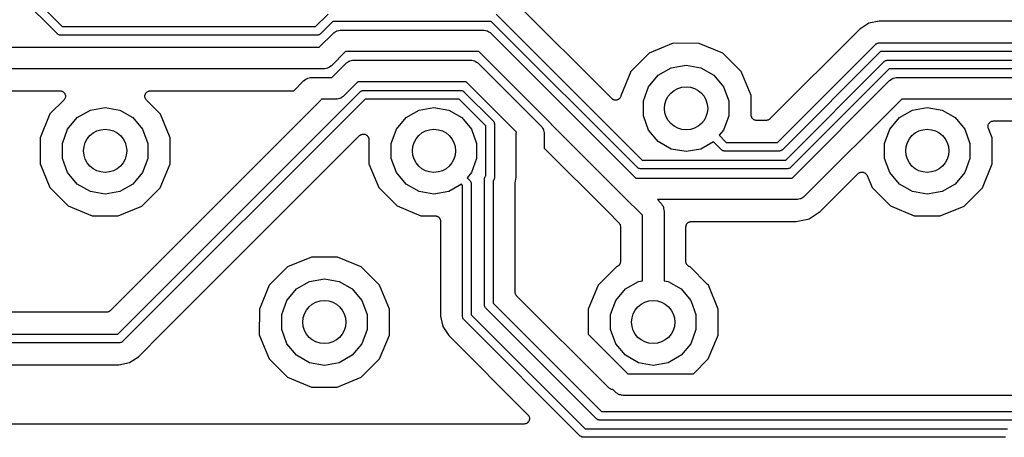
# Model space of a CAD drawing. Extents: x 88 to 361, y -189 to -115.
# Tile 5 of 36: x 128 to 150, y -174 to -164. Entities that reach past the tile are written whole.
import ezdxf

# ---------------------------------------------------------------- set-up
doc = ezdxf.new("R2010")
doc.units = 0
doc.header["$MEASUREMENT"] = 0
doc.layers.add('BLACK', color=7, linetype='CONTINUOUS')

msp = doc.modelspace()

# ---------------------------------------------------------------- linework, layer by layer
at = {"layer": 'Black'}
for p, q in [((124.718, -160.295), (128.548, -164.125)), ((128.436, -164.296), (124.586, -160.446)), ((141.278, -165.794), (138.968, -163.484)), ((134.416, -164.125), (134.707, -163.834)), ((134.819, -164.005), (134.528, -164.296)), ((138.488, -164.005), (134.819, -164.005)), ((141.874, -167.391), (138.488, -164.005)), ((138.6, -163.834), (141.986, -167.22)), ((147.478, -163.997), (147.234, -164.046)), ((150.618, -163.997), (147.478, -163.997)), ((128.548, -164.125), (134.416, -164.125)), ((134.838, -164.272), (134.845, -164.263)), ((134.845, -164.263), (134.873, -164.247)), ((134.873, -164.247), (134.9, -164.228)), ((134.9, -164.228), (134.91, -164.226)), ((134.91, -164.226), (134.92, -164.22)), ((134.92, -164.22), (134.952, -164.214)), ((134.952, -164.214), (134.984, -164.206)), ((134.984, -164.206), (134.995, -164.207)), ((134.995, -164.207), (135.005, -164.205)), ((135.005, -164.205), (138.302, -164.205)), ((138.302, -164.205), (138.313, -164.207)), ((138.313, -164.207), (138.324, -164.206)), ((138.324, -164.206), (138.355, -164.214)), ((138.355, -164.214), (138.387, -164.22)), ((138.387, -164.22), (138.397, -164.226)), ((138.397, -164.226), (138.407, -164.228)), ((138.407, -164.228), (138.434, -164.247)), ((138.434, -164.247), (138.462, -164.263)), ((138.462, -164.263), (138.47, -164.272)), ((147.027, -164.184), (144.946, -166.265)), ((147.234, -164.046), (147.027, -164.184)), ((128.439, -164.298), (128.436, -164.296)), ((128.442, -164.302), (128.439, -164.298)), ((128.453, -164.308), (128.442, -164.302)), ((128.464, -164.316), (128.453, -164.308)), ((128.468, -164.317), (128.464, -164.316)), ((128.472, -164.319), (128.468, -164.317)), ((128.485, -164.321), (128.472, -164.319)), ((128.498, -164.325), (128.485, -164.321)), ((128.502, -164.324), (128.498, -164.325)), ((128.506, -164.325), (128.502, -164.324)), ((134.457, -164.325), (128.506, -164.325)), ((134.462, -164.324), (134.457, -164.325)), ((134.466, -164.325), (134.462, -164.324)), ((134.479, -164.321), (134.466, -164.325)), ((134.492, -164.319), (134.479, -164.321)), ((134.496, -164.317), (134.492, -164.319)), ((134.5, -164.316), (134.496, -164.317)), ((134.51, -164.308), (134.5, -164.316)), ((134.502, -164.605), (134.829, -164.278)), ((134.522, -164.302), (134.51, -164.308)), ((134.525, -164.298), (134.522, -164.302)), ((134.528, -164.296), (134.525, -164.298)), ((134.829, -164.278), (134.838, -164.272)), ((138.47, -164.272), (138.479, -164.278)), ((138.479, -164.278), (141.836, -167.635)), ((122.438, -164.605), (134.502, -164.605)), ((135.109, -164.705), (134.782, -165.032)), ((138.198, -164.705), (135.109, -164.705)), ((141.555, -168.062), (138.198, -164.705)), ((142.703, -164.513), (142.149, -164.742)), ((143.303, -164.514), (142.703, -164.513)), ((143.857, -164.744), (143.303, -164.514)), ((145.12, -166.81), (147.395, -164.534)), ((147.507, -164.705), (145.232, -166.98)), ((147.395, -164.534), (147.399, -164.532)), ((147.399, -164.532), (147.401, -164.528)), ((147.401, -164.528), (147.413, -164.522)), ((147.413, -164.522), (147.424, -164.514)), ((147.424, -164.514), (147.428, -164.513)), ((147.428, -164.513), (147.432, -164.511)), ((147.432, -164.511), (147.444, -164.509)), ((147.444, -164.509), (147.457, -164.505)), ((147.457, -164.505), (147.461, -164.506)), ((147.461, -164.506), (147.466, -164.505)), ((147.466, -164.505), (157.437, -164.505)), ((157.479, -164.705), (147.507, -164.705)), ((135.135, -164.963), (135.163, -164.947)), ((135.163, -164.947), (135.19, -164.928)), ((135.19, -164.928), (135.2, -164.926)), ((135.2, -164.926), (135.21, -164.92)), ((135.21, -164.92), (135.242, -164.914)), ((135.242, -164.914), (135.274, -164.906)), ((135.274, -164.906), (135.284, -164.907)), ((135.284, -164.907), (135.295, -164.905)), ((135.295, -164.905), (138.012, -164.905)), ((138.012, -164.905), (138.023, -164.907)), ((138.023, -164.907), (138.034, -164.906)), ((138.034, -164.906), (138.065, -164.914)), ((138.065, -164.914), (138.097, -164.92)), ((138.097, -164.92), (138.107, -164.926)), ((138.107, -164.926), (138.117, -164.928)), ((138.117, -164.928), (138.144, -164.947)), ((138.144, -164.947), (138.173, -164.963)), ((142.149, -164.742), (141.725, -165.166)), ((144.281, -165.168), (143.857, -164.744)), ((145.31, -167.22), (147.595, -164.934)), ((147.595, -164.934), (147.599, -164.932)), ((147.599, -164.932), (147.602, -164.928)), ((147.602, -164.928), (147.613, -164.922)), ((147.613, -164.922), (147.624, -164.914)), ((147.624, -164.914), (147.628, -164.913)), ((147.628, -164.913), (147.632, -164.911)), ((147.632, -164.911), (147.645, -164.909)), ((147.645, -164.909), (147.657, -164.905)), ((147.657, -164.905), (147.662, -164.906)), ((147.662, -164.906), (147.666, -164.905)), ((147.666, -164.905), (157.603, -164.905)), ((134.605, -165.105), (122.334, -165.105)), ((134.616, -165.103), (134.605, -165.105)), ((134.627, -165.104), (134.616, -165.103)), ((134.659, -165.096), (134.627, -165.104)), ((134.691, -165.09), (134.659, -165.096)), ((134.7, -165.084), (134.691, -165.09)), ((134.711, -165.082), (134.7, -165.084)), ((134.738, -165.063), (134.711, -165.082)), ((134.766, -165.046), (134.738, -165.063)), ((134.773, -165.038), (134.766, -165.046)), ((134.782, -165.032), (134.773, -165.038)), ((134.792, -165.305), (135.119, -164.978)), ((135.119, -164.978), (135.128, -164.972)), ((135.128, -164.972), (135.135, -164.963)), ((138.173, -164.963), (138.18, -164.972)), ((138.18, -164.972), (138.189, -164.978)), ((138.189, -164.978), (139.643, -166.432)), ((141.725, -165.166), (141.491, -165.728)), ((142.357, -165.252), (142.659, -165.078)), ((142.659, -165.078), (143.002, -165.017)), ((143.002, -165.017), (143.345, -165.078)), ((143.345, -165.078), (143.647, -165.252)), ((144.51, -165.722), (144.281, -165.168)), ((147.708, -165.105), (145.422, -167.391)), ((157.644, -165.105), (147.708, -165.105)), ((133.912, -165.613), (134.147, -165.378)), ((134.147, -165.378), (134.156, -165.372)), ((134.156, -165.372), (134.163, -165.363)), ((134.163, -165.363), (134.191, -165.347)), ((134.191, -165.347), (134.218, -165.328)), ((134.218, -165.328), (134.229, -165.326)), ((134.229, -165.326), (134.238, -165.32)), ((134.238, -165.32), (134.27, -165.314)), ((134.27, -165.314), (134.302, -165.306)), ((134.302, -165.306), (134.313, -165.307)), ((134.313, -165.307), (134.324, -165.305)), ((134.324, -165.305), (134.792, -165.305)), ((135.399, -165.405), (135.072, -165.732)), ((137.908, -165.405), (135.399, -165.405)), ((139.072, -166.569), (137.908, -165.405)), ((142.133, -165.519), (142.357, -165.252)), ((143.647, -165.252), (143.871, -165.519)), ((145.46, -167.635), (147.717, -165.378)), ((147.717, -165.378), (147.726, -165.372)), ((147.726, -165.372), (147.733, -165.363)), ((147.733, -165.363), (147.762, -165.347)), ((147.762, -165.347), (147.788, -165.328)), ((147.788, -165.328), (147.799, -165.326)), ((147.799, -165.326), (147.808, -165.32)), ((147.808, -165.32), (147.841, -165.314)), ((147.841, -165.314), (147.872, -165.306)), ((147.872, -165.306), (147.883, -165.307)), ((147.883, -165.307), (147.894, -165.305)), ((147.894, -165.305), (152.548, -165.305)), ((122.347, -165.613), (128.493, -165.613)), ((128.493, -165.613), (128.509, -165.616)), ((128.509, -165.616), (128.526, -165.617)), ((128.526, -165.617), (128.531, -165.62)), ((128.531, -165.62), (128.536, -165.621)), ((128.536, -165.621), (128.551, -165.629)), ((128.551, -165.629), (128.566, -165.636)), ((128.566, -165.636), (128.57, -165.64)), ((128.57, -165.64), (128.575, -165.643)), ((129.832, -171.255), (135.452, -165.634)), ((130.506, -165.643), (130.511, -165.64)), ((130.511, -165.64), (130.515, -165.636)), ((130.515, -165.636), (130.53, -165.629)), ((130.53, -165.629), (130.544, -165.621)), ((130.544, -165.621), (130.55, -165.62)), ((130.55, -165.62), (130.555, -165.617)), ((130.555, -165.617), (130.571, -165.616)), ((130.571, -165.616), (130.587, -165.613)), ((130.587, -165.613), (133.912, -165.613)), ((135.452, -165.634), (135.456, -165.632)), ((135.456, -165.632), (135.459, -165.628)), ((135.459, -165.628), (135.47, -165.622)), ((135.47, -165.622), (135.481, -165.614)), ((135.481, -165.614), (135.485, -165.613)), ((135.485, -165.613), (135.489, -165.611)), ((135.489, -165.611), (135.502, -165.609)), ((135.502, -165.609), (135.514, -165.605)), ((135.514, -165.605), (135.519, -165.606)), ((135.519, -165.606), (135.523, -165.605)), ((135.523, -165.605), (137.784, -165.605)), ((137.784, -165.605), (137.788, -165.606)), ((137.788, -165.606), (137.793, -165.605)), ((137.793, -165.605), (137.805, -165.609)), ((137.805, -165.609), (137.818, -165.611)), ((137.818, -165.611), (137.822, -165.613)), ((137.822, -165.613), (137.826, -165.614)), ((137.826, -165.614), (137.837, -165.622)), ((137.837, -165.622), (137.848, -165.628)), ((137.848, -165.628), (137.851, -165.632)), ((137.851, -165.632), (137.855, -165.634)), ((137.855, -165.634), (138.531, -166.31)), ((142.014, -165.847), (142.133, -165.519)), ((143.871, -165.519), (143.99, -165.847)), ((128.583, -165.83), (128.262, -166.15)), ((128.575, -165.643), (128.585, -165.655)), ((128.592, -165.816), (128.583, -165.83)), ((128.585, -165.655), (128.597, -165.667)), ((128.603, -165.803), (128.592, -165.816)), ((128.597, -165.667), (128.599, -165.672)), ((128.599, -165.672), (128.603, -165.676)), ((128.603, -165.676), (128.609, -165.692)), ((128.605, -165.798), (128.603, -165.803)), ((128.608, -165.794), (128.605, -165.798)), ((128.612, -165.778), (128.608, -165.794)), ((128.609, -165.692), (128.616, -165.707)), ((128.618, -165.762), (128.612, -165.778)), ((128.616, -165.707), (128.616, -165.713)), ((128.616, -165.713), (128.618, -165.718)), ((128.618, -165.718), (128.618, -165.735)), ((128.618, -165.735), (128.619, -165.751)), ((128.619, -165.751), (128.618, -165.757)), ((128.618, -165.757), (128.618, -165.762)), ((134.538, -165.83), (129.659, -170.71)), ((135.565, -165.805), (129.944, -171.425)), ((130.461, -165.751), (130.462, -165.734)), ((130.462, -165.756), (130.461, -165.751)), ((130.462, -165.718), (130.464, -165.713)), ((130.462, -165.734), (130.462, -165.718)), ((130.462, -165.762), (130.462, -165.756)), ((130.468, -165.778), (130.462, -165.762)), ((130.464, -165.713), (130.465, -165.707)), ((130.465, -165.707), (130.472, -165.692)), ((130.472, -165.794), (130.468, -165.778)), ((130.472, -165.692), (130.477, -165.676)), ((130.476, -165.798), (130.472, -165.794)), ((130.477, -165.803), (130.476, -165.798)), ((130.477, -165.676), (130.481, -165.672)), ((130.488, -165.816), (130.477, -165.803)), ((130.481, -165.672), (130.483, -165.667)), ((130.483, -165.667), (130.495, -165.655)), ((130.498, -165.83), (130.488, -165.816)), ((130.495, -165.655), (130.506, -165.643)), ((130.819, -166.152), (130.498, -165.83)), ((134.548, -165.816), (134.538, -165.83)), ((134.557, -165.805), (134.548, -165.816)), ((134.895, -165.805), (134.557, -165.805)), ((134.906, -165.803), (134.895, -165.805)), ((134.917, -165.804), (134.906, -165.803)), ((134.949, -165.796), (134.917, -165.804)), ((134.981, -165.79), (134.949, -165.796)), ((134.99, -165.784), (134.981, -165.79)), ((135.001, -165.782), (134.99, -165.784)), ((135.028, -165.763), (135.001, -165.782)), ((135.056, -165.747), (135.028, -165.763)), ((135.063, -165.738), (135.056, -165.747)), ((135.072, -165.732), (135.063, -165.738)), ((137.743, -165.805), (135.565, -165.805)), ((138.36, -166.422), (137.743, -165.805)), ((141.292, -165.803), (141.278, -165.794)), ((141.304, -165.814), (141.292, -165.803)), ((141.309, -165.816), (141.304, -165.814)), ((141.314, -165.819), (141.309, -165.816)), ((141.33, -165.823), (141.314, -165.819)), ((141.346, -165.829), (141.33, -165.823)), ((141.351, -165.829), (141.346, -165.829)), ((141.357, -165.83), (141.351, -165.829)), ((141.373, -165.829), (141.357, -165.83)), ((141.39, -165.829), (141.373, -165.829)), ((141.395, -165.827), (141.39, -165.829)), ((141.401, -165.826), (141.395, -165.827)), ((141.416, -165.819), (141.401, -165.826)), ((141.431, -165.814), (141.416, -165.819)), ((141.436, -165.81), (141.431, -165.814)), ((141.441, -165.808), (141.436, -165.81)), ((141.452, -165.796), (141.441, -165.808)), ((141.465, -165.785), (141.452, -165.796)), ((141.468, -165.781), (141.465, -165.785)), ((141.472, -165.777), (141.468, -165.781)), ((141.479, -165.762), (141.472, -165.777)), ((141.487, -165.747), (141.479, -165.762)), ((141.488, -165.742), (141.487, -165.747)), ((141.49, -165.737), (141.488, -165.742)), ((141.491, -165.728), (141.49, -165.737)), ((142.014, -166.195), (142.014, -165.847)), ((143.99, -165.847), (143.99, -166.195)), ((144.509, -166.175), (144.51, -165.722)), ((147.998, -165.805), (145.741, -168.062)), ((152.444, -165.805), (147.998, -165.805)), ((128.895, -166.236), (129.197, -166.062)), ((129.197, -166.062), (129.54, -166.001)), ((129.54, -166.001), (129.883, -166.062)), ((129.883, -166.062), (130.185, -166.236)), ((136.515, -166.236), (136.817, -166.062)), ((136.817, -166.062), (137.16, -166.001)), ((137.16, -166.001), (137.503, -166.062)), ((137.503, -166.062), (137.805, -166.236)), ((147.945, -166.236), (148.247, -166.062)), ((148.247, -166.062), (148.59, -166.001)), ((148.59, -166.001), (148.933, -166.062)), ((148.933, -166.062), (149.235, -166.236)), ((128.262, -166.15), (128.032, -166.704)), ((128.671, -166.503), (128.895, -166.236)), ((130.185, -166.236), (130.409, -166.503)), ((131.048, -166.706), (130.819, -166.152)), ((136.291, -166.503), (136.515, -166.236)), ((137.805, -166.236), (138.029, -166.503)), ((138.531, -166.31), (138.533, -166.314)), ((138.533, -166.314), (138.537, -166.317)), ((138.537, -166.317), (138.543, -166.328)), ((142.133, -166.522), (142.014, -166.195)), ((143.99, -166.195), (143.871, -166.522)), ((144.511, -166.186), (144.509, -166.175)), ((144.511, -166.197), (144.511, -166.186)), ((144.515, -166.207), (144.511, -166.197)), ((144.517, -166.218), (144.515, -166.207)), ((144.523, -166.228), (144.517, -166.218)), ((144.526, -166.238), (144.523, -166.228)), ((144.533, -166.247), (144.526, -166.238)), ((144.539, -166.256), (144.533, -166.247)), ((144.548, -166.263), (144.539, -166.256)), ((144.555, -166.272), (144.548, -166.263)), ((144.564, -166.278), (144.555, -166.272)), ((144.573, -166.285), (144.564, -166.278)), ((144.583, -166.289), (144.573, -166.285)), ((144.593, -166.294), (144.583, -166.289)), ((144.604, -166.296), (144.593, -166.294)), ((144.614, -166.3), (144.604, -166.296)), ((144.625, -166.3), (144.614, -166.3)), ((144.636, -166.302), (144.625, -166.3)), ((144.857, -166.302), (144.636, -166.302)), ((144.862, -166.301), (144.857, -166.302)), ((144.868, -166.301), (144.862, -166.301)), ((144.884, -166.297), (144.868, -166.301)), ((144.9, -166.294), (144.884, -166.297)), ((144.905, -166.291), (144.9, -166.294)), ((144.91, -166.29), (144.905, -166.291)), ((144.924, -166.28), (144.91, -166.29)), ((144.938, -166.272), (144.924, -166.28)), ((144.942, -166.268), (144.938, -166.272)), ((144.946, -166.265), (144.942, -166.268)), ((147.721, -166.503), (147.945, -166.236)), ((149.235, -166.236), (149.459, -166.503)), ((150.07, -166.328), (150.082, -166.321)), ((150.082, -166.321), (150.09, -166.319)), ((150.09, -166.319), (150.098, -166.316)), ((150.098, -166.316), (150.112, -166.315)), ((150.112, -166.315), (150.126, -166.313)), ((150.126, -166.313), (152.181, -166.313)), ((128.551, -166.831), (128.671, -166.503)), ((130.409, -166.503), (130.529, -166.831)), ((136.171, -166.831), (136.291, -166.503)), ((138.029, -166.503), (138.149, -166.831)), ((138.36, -167.588), (138.36, -166.422)), ((138.543, -166.328), (138.551, -166.339)), ((138.551, -166.339), (138.552, -166.343)), ((138.552, -166.343), (138.554, -166.347)), ((138.554, -166.347), (138.556, -166.36)), ((138.556, -166.36), (138.56, -166.372)), ((138.56, -166.372), (138.559, -166.377)), ((138.559, -166.377), (138.56, -166.381)), ((138.56, -166.381), (138.56, -167.629)), ((139.643, -166.432), (139.649, -166.441)), ((139.649, -166.441), (139.657, -166.448)), ((139.657, -166.448), (139.674, -166.477)), ((139.674, -166.477), (139.693, -166.503)), ((139.693, -166.503), (139.695, -166.514)), ((139.695, -166.514), (139.701, -166.524)), ((139.701, -166.524), (139.707, -166.556)), ((142.357, -166.789), (142.133, -166.522)), ((143.871, -166.522), (143.768, -166.645)), ((147.601, -166.831), (147.721, -166.503)), ((149.459, -166.503), (149.579, -166.831)), ((149.999, -166.445), (150.001, -166.432)), ((150.001, -166.454), (149.999, -166.445)), ((150.001, -166.418), (150.003, -166.41)), ((150.001, -166.432), (150.001, -166.418)), ((150.001, -166.462), (150.001, -166.454)), ((150.005, -166.475), (150.001, -166.462)), ((150.003, -166.41), (150.005, -166.402)), ((150.005, -166.402), (150.011, -166.389)), ((150.008, -166.488), (150.005, -166.475)), ((150.098, -166.706), (150.008, -166.488)), ((150.011, -166.389), (150.016, -166.376)), ((150.016, -166.376), (150.021, -166.37)), ((150.021, -166.37), (150.025, -166.363)), ((150.025, -166.363), (150.035, -166.353)), ((150.035, -166.353), (150.044, -166.343)), ((150.044, -166.343), (150.051, -166.339)), ((150.051, -166.339), (150.057, -166.333)), ((150.057, -166.333), (150.07, -166.328)), ((128.032, -166.704), (128.032, -167.304)), ((130.88, -171.208), (135.435, -166.653)), ((131.048, -167.306), (131.048, -166.706)), ((135.435, -166.653), (135.449, -166.643)), ((135.449, -166.643), (135.462, -166.632)), ((135.462, -166.632), (135.467, -166.63)), ((135.467, -166.63), (135.472, -166.627)), ((135.472, -166.627), (135.488, -166.623)), ((135.488, -166.623), (135.503, -166.617)), ((135.503, -166.617), (135.509, -166.617)), ((135.509, -166.617), (135.514, -166.616)), ((135.514, -166.616), (135.531, -166.617)), ((135.531, -166.617), (135.547, -166.617)), ((135.547, -166.617), (135.553, -166.619)), ((135.553, -166.619), (135.558, -166.62)), ((135.558, -166.62), (135.573, -166.627)), ((135.573, -166.627), (135.589, -166.632)), ((135.589, -166.632), (135.593, -166.636)), ((135.593, -166.636), (135.598, -166.638)), ((135.598, -166.638), (135.61, -166.65)), ((135.61, -166.65), (135.623, -166.661)), ((135.623, -166.661), (135.625, -166.666)), ((135.625, -166.666), (135.629, -166.669)), ((135.629, -166.669), (135.636, -166.685)), ((135.636, -166.685), (135.645, -166.699)), ((135.645, -166.699), (135.646, -166.704)), ((135.646, -166.704), (135.648, -166.709)), ((135.648, -166.709), (135.649, -166.726)), ((135.649, -166.726), (135.652, -166.742)), ((135.652, -166.742), (135.652, -167.304)), ((139.068, -166.6), (139.071, -166.583)), ((139.068, -167.616), (139.068, -166.6)), ((139.071, -166.583), (139.072, -166.569)), ((139.707, -166.556), (139.715, -166.587)), ((139.715, -166.587), (139.714, -166.598)), ((139.714, -166.598), (139.716, -166.609)), ((139.716, -166.609), (139.716, -166.941)), ((143.768, -166.645), (143.932, -166.81)), ((150.098, -167.306), (150.098, -166.706)), ((128.551, -167.179), (128.551, -166.831)), ((130.529, -166.831), (130.529, -167.179)), ((136.171, -167.179), (136.171, -166.831)), ((138.149, -166.831), (138.149, -167.179)), ((139.716, -166.941), (141.196, -168.421)), ((142.659, -166.964), (142.357, -166.789)), ((143.002, -167.024), (142.659, -166.964)), ((143.345, -166.964), (143.002, -167.024)), ((143.636, -166.796), (143.345, -166.964)), ((143.82, -166.98), (143.636, -166.796)), ((143.824, -166.983), (143.82, -166.98)), ((143.827, -166.986), (143.824, -166.983)), ((143.838, -166.993), (143.827, -166.986)), ((143.849, -167), (143.838, -166.993)), ((143.853, -167.002), (143.849, -167)), ((143.857, -167.004), (143.853, -167.002)), ((143.87, -167.006), (143.857, -167.004)), ((143.882, -167.009), (143.87, -167.006)), ((143.887, -167.009), (143.882, -167.009)), ((143.891, -167.01), (143.887, -167.009)), ((143.932, -166.81), (145.12, -166.81)), ((145.165, -167.009), (145.161, -167.01)), ((145.17, -167.009), (145.165, -167.009)), ((145.182, -167.006), (145.17, -167.009)), ((145.195, -167.004), (145.182, -167.006)), ((145.199, -167.002), (145.195, -167.004)), ((145.203, -167), (145.199, -167.002)), ((145.214, -166.993), (145.203, -167)), ((145.225, -166.986), (145.214, -166.993)), ((145.228, -166.983), (145.225, -166.986)), ((145.232, -166.98), (145.228, -166.983)), ((147.601, -167.179), (147.601, -166.831)), ((149.579, -166.831), (149.579, -167.179)), ((128.671, -167.507), (128.551, -167.179)), ((130.529, -167.179), (130.409, -167.507)), ((136.291, -167.507), (136.171, -167.179)), ((138.149, -167.179), (138.029, -167.507)), ((141.986, -167.22), (145.31, -167.22)), ((145.161, -167.01), (143.891, -167.01)), ((147.721, -167.507), (147.601, -167.179)), ((149.579, -167.179), (149.459, -167.507)), ((128.032, -167.304), (128.261, -167.858)), ((130.818, -167.86), (131.048, -167.306)), ((135.652, -167.304), (135.881, -167.858)), ((141.878, -167.393), (141.874, -167.391)), ((141.881, -167.397), (141.878, -167.393)), ((141.892, -167.403), (141.881, -167.397)), ((141.903, -167.411), (141.892, -167.403)), ((141.907, -167.412), (141.903, -167.411)), ((141.911, -167.414), (141.907, -167.412)), ((141.924, -167.416), (141.911, -167.414)), ((141.936, -167.42), (141.924, -167.416)), ((141.941, -167.419), (141.936, -167.42)), ((141.945, -167.42), (141.941, -167.419)), ((145.351, -167.42), (141.945, -167.42)), ((145.355, -167.419), (145.351, -167.42)), ((145.36, -167.42), (145.355, -167.419)), ((145.372, -167.416), (145.36, -167.42)), ((145.385, -167.414), (145.372, -167.416)), ((145.389, -167.412), (145.385, -167.414)), ((145.393, -167.411), (145.389, -167.412)), ((145.404, -167.403), (145.393, -167.411)), ((145.415, -167.397), (145.404, -167.403)), ((145.418, -167.393), (145.415, -167.397)), ((145.422, -167.391), (145.418, -167.393)), ((149.868, -167.86), (150.098, -167.306)), ((128.895, -167.774), (128.671, -167.507)), ((130.409, -167.507), (130.185, -167.774)), ((136.515, -167.774), (136.291, -167.507)), ((138.029, -167.507), (137.926, -167.63)), ((137.926, -167.63), (137.993, -167.696)), ((138.33, -167.65), (138.334, -167.638)), ((138.331, -167.655), (138.33, -167.65)), ((138.33, -167.659), (138.331, -167.655)), ((138.33, -170.577), (138.33, -167.659)), ((138.334, -167.638), (138.336, -167.625)), ((138.336, -167.625), (138.338, -167.621)), ((138.338, -167.621), (138.339, -167.617)), ((138.339, -167.617), (138.347, -167.606)), ((138.347, -167.606), (138.353, -167.595)), ((138.353, -167.595), (138.357, -167.592)), ((138.357, -167.592), (138.359, -167.588)), ((138.359, -167.588), (138.36, -167.588)), ((138.537, -167.693), (138.533, -167.696)), ((138.543, -167.682), (138.537, -167.693)), ((138.551, -167.671), (138.543, -167.682)), ((138.552, -167.667), (138.551, -167.671)), ((138.554, -167.663), (138.552, -167.667)), ((138.556, -167.65), (138.554, -167.663)), ((138.56, -167.638), (138.556, -167.65)), ((138.56, -167.629), (138.559, -167.633)), ((138.559, -167.633), (138.56, -167.638)), ((139.04, -167.755), (139.068, -167.616)), ((141.836, -167.635), (145.46, -167.635)), ((146.109, -168.412), (146.987, -167.534)), ((146.987, -167.534), (146.998, -167.526)), ((146.998, -167.526), (147.009, -167.517)), ((147.009, -167.517), (147.016, -167.514)), ((147.016, -167.514), (147.023, -167.509)), ((147.023, -167.509), (147.036, -167.505)), ((147.036, -167.505), (147.049, -167.5)), ((147.049, -167.5), (147.058, -167.5)), ((147.058, -167.5), (147.066, -167.497)), ((147.066, -167.497), (147.079, -167.499)), ((147.079, -167.499), (147.093, -167.498)), ((147.093, -167.498), (147.101, -167.501)), ((147.101, -167.501), (147.11, -167.501)), ((147.11, -167.501), (147.122, -167.507)), ((147.122, -167.507), (147.135, -167.511)), ((147.135, -167.511), (147.142, -167.516)), ((147.142, -167.516), (147.15, -167.52)), ((147.15, -167.52), (147.159, -167.53)), ((147.159, -167.53), (147.17, -167.538)), ((147.17, -167.538), (147.175, -167.545)), ((147.175, -167.545), (147.181, -167.551)), ((147.181, -167.551), (147.187, -167.564)), ((147.187, -167.564), (147.194, -167.575)), ((147.194, -167.575), (147.311, -167.858)), ((147.945, -167.774), (147.721, -167.507)), ((149.459, -167.507), (149.235, -167.774)), ((128.261, -167.858), (128.685, -168.283)), ((129.197, -167.948), (128.895, -167.774)), ((130.185, -167.774), (129.883, -167.948)), ((130.393, -168.284), (130.818, -167.86)), ((135.881, -167.858), (136.305, -168.283)), ((136.817, -167.948), (136.515, -167.774)), ((137.794, -167.78), (137.503, -167.948)), ((137.822, -167.808), (137.794, -167.78)), ((137.822, -170.847), (137.822, -167.808)), ((137.993, -167.696), (137.995, -167.7)), ((137.995, -167.7), (137.999, -167.703)), ((137.999, -167.703), (138.005, -167.714)), ((138.005, -167.714), (138.013, -167.725)), ((138.013, -167.725), (138.014, -167.729)), ((138.014, -167.729), (138.016, -167.733)), ((138.016, -167.733), (138.018, -167.746)), ((138.018, -167.746), (138.022, -167.758)), ((138.022, -167.758), (138.021, -167.763)), ((138.021, -167.763), (138.022, -167.767)), ((138.022, -167.767), (138.022, -170.805)), ((138.531, -167.7), (138.53, -167.7)), ((138.53, -167.7), (138.53, -170.535)), ((138.533, -167.696), (138.531, -167.7)), ((139.038, -167.78), (139.04, -167.768)), ((139.038, -170.272), (139.038, -167.78)), ((139.04, -167.768), (139.04, -167.755)), ((147.311, -167.858), (147.735, -168.283)), ((148.247, -167.948), (147.945, -167.774)), ((149.235, -167.774), (148.933, -167.948)), ((149.443, -168.284), (149.868, -167.86)), ((129.54, -168.009), (129.197, -167.948)), ((129.883, -167.948), (129.54, -168.009)), ((137.16, -168.009), (136.817, -167.948)), ((137.503, -167.948), (137.16, -168.009)), ((141.99, -168.497), (141.555, -168.062)), ((141.555, -168.062), (141.555, -168.062)), ((145.564, -168.135), (142.336, -168.135)), ((142.336, -168.135), (142.417, -168.216)), ((145.575, -168.133), (145.564, -168.135)), ((145.586, -168.134), (145.575, -168.133)), ((145.617, -168.126), (145.586, -168.134)), ((145.649, -168.12), (145.617, -168.126)), ((145.659, -168.115), (145.649, -168.12)), ((145.669, -168.112), (145.659, -168.115)), ((145.696, -168.093), (145.669, -168.112)), ((145.724, -168.077), (145.696, -168.093)), ((145.732, -168.068), (145.724, -168.077)), ((145.741, -168.062), (145.732, -168.068)), ((148.59, -168.009), (148.247, -167.948)), ((148.933, -167.948), (148.59, -168.009)), ((128.685, -168.283), (129.239, -168.513)), ((129.839, -168.513), (130.393, -168.284)), ((136.305, -168.283), (136.859, -168.513)), ((142.417, -168.216), (142.423, -168.225)), ((142.423, -168.225), (142.432, -168.233)), ((142.432, -168.233), (142.448, -168.261)), ((142.448, -168.261), (142.467, -168.288)), ((142.467, -168.288), (142.469, -168.298)), ((142.469, -168.298), (142.475, -168.308)), ((142.475, -168.308), (142.481, -168.34)), ((142.481, -168.34), (142.489, -168.371)), ((142.489, -168.371), (142.488, -168.382)), ((147.735, -168.283), (148.289, -168.513)), ((148.889, -168.513), (149.443, -168.284)), ((129.239, -168.513), (129.839, -168.513)), ((136.859, -168.513), (137.187, -168.513)), ((137.187, -168.513), (137.198, -168.515)), ((137.198, -168.515), (137.209, -168.515)), ((137.209, -168.515), (137.22, -168.519)), ((137.22, -168.519), (137.231, -168.521)), ((137.231, -168.521), (137.24, -168.526)), ((137.24, -168.526), (137.25, -168.53)), ((137.25, -168.53), (137.259, -168.537)), ((137.259, -168.537), (137.269, -168.543)), ((137.269, -168.543), (137.276, -168.551)), ((137.276, -168.551), (137.284, -168.558)), ((137.284, -168.558), (137.29, -168.568)), ((137.29, -168.568), (137.297, -168.577)), ((137.297, -168.577), (137.301, -168.587)), ((137.301, -168.587), (137.306, -168.597)), ((137.306, -168.597), (137.308, -168.608)), ((141.196, -168.421), (141.196, -168.421)), ((141.196, -168.421), (141.196, -168.421)), ((141.196, -168.421), (141.445, -168.67)), ((141.99, -170.015), (141.99, -168.497)), ((142.488, -168.382), (142.49, -168.393)), ((142.49, -168.393), (142.49, -170.015)), ((145.551, -168.643), (145.822, -168.589)), ((145.822, -168.589), (145.853, -168.583)), ((145.822, -168.589), (145.822, -168.589)), ((145.853, -168.583), (146.109, -168.412)), ((148.289, -168.513), (148.889, -168.513)), ((137.308, -168.608), (137.312, -168.618)), ((137.312, -168.618), (137.312, -168.629)), ((137.312, -168.629), (137.314, -168.64)), ((137.314, -168.64), (137.314, -170.834)), ((141.445, -168.67), (141.448, -168.675)), ((141.448, -168.675), (141.452, -168.678)), ((141.452, -168.678), (141.461, -168.693)), ((141.461, -168.693), (141.47, -168.706)), ((141.47, -168.706), (141.472, -168.712)), ((141.472, -168.712), (141.474, -168.716)), ((141.474, -168.716), (141.477, -168.733)), ((141.477, -168.733), (141.482, -168.749)), ((141.482, -168.749), (141.481, -168.754)), ((141.481, -168.754), (141.482, -168.76)), ((141.482, -168.76), (141.482, -169.571)), ((142.998, -168.77), (143, -168.759)), ((142.998, -169.571), (142.998, -168.77)), ((143, -168.748), (143.004, -168.738)), ((143, -168.759), (143, -168.748)), ((143.004, -168.738), (143.006, -168.727)), ((143.006, -168.727), (143.011, -168.717)), ((143.011, -168.717), (143.015, -168.707)), ((143.015, -168.707), (143.022, -168.698)), ((143.022, -168.698), (143.028, -168.689)), ((143.028, -168.689), (143.036, -168.681)), ((143.036, -168.681), (143.043, -168.673)), ((143.043, -168.673), (143.053, -168.667)), ((143.053, -168.667), (143.061, -168.66)), ((143.061, -168.66), (143.072, -168.656)), ((143.072, -168.656), (143.082, -168.651)), ((143.082, -168.651), (143.093, -168.649)), ((143.093, -168.649), (143.103, -168.645)), ((143.103, -168.645), (143.114, -168.645)), ((143.114, -168.645), (143.125, -168.643)), ((143.125, -168.643), (145.551, -168.643)), ((134.321, -169.466), (133.767, -169.695)), ((134.921, -169.467), (134.321, -169.466)), ((135.475, -169.697), (134.921, -169.467)), ((133.767, -169.695), (133.343, -170.119)), ((135.899, -170.121), (135.475, -169.697)), ((141.387, -169.695), (140.963, -170.119)), ((141.403, -169.688), (141.387, -169.695)), ((141.411, -169.684), (141.403, -169.688)), ((141.418, -169.681), (141.411, -169.684)), ((141.429, -169.672), (141.418, -169.681)), ((141.441, -169.665), (141.429, -169.672)), ((141.446, -169.658), (141.441, -169.665)), ((141.452, -169.653), (141.446, -169.658)), ((141.459, -169.641), (141.452, -169.653)), ((141.468, -169.63), (141.459, -169.641)), ((141.47, -169.622), (141.468, -169.63)), ((141.474, -169.614), (141.47, -169.622)), ((141.477, -169.601), (141.474, -169.614)), ((141.481, -169.588), (141.477, -169.601)), ((141.482, -169.571), (141.481, -169.579)), ((141.481, -169.579), (141.481, -169.588)), ((142.999, -169.58), (142.998, -169.571)), ((142.999, -169.588), (142.999, -169.58)), ((143.003, -169.601), (142.999, -169.588)), ((143.006, -169.615), (143.003, -169.601)), ((143.01, -169.622), (143.006, -169.615)), ((143.012, -169.63), (143.01, -169.622)), ((143.021, -169.641), (143.012, -169.63)), ((143.028, -169.653), (143.021, -169.641)), ((143.034, -169.658), (143.028, -169.653)), ((143.039, -169.665), (143.034, -169.658)), ((143.051, -169.672), (143.039, -169.665)), ((143.061, -169.681), (143.051, -169.672)), ((143.069, -169.684), (143.061, -169.681)), ((143.076, -169.689), (143.069, -169.684)), ((143.095, -169.697), (143.076, -169.689)), ((143.494, -170.096), (143.095, -169.697)), ((134.277, -170.031), (134.62, -169.97)), ((134.62, -169.97), (134.963, -170.031)), ((133.343, -170.119), (133.113, -170.673)), ((133.975, -170.205), (134.277, -170.031)), ((134.963, -170.031), (135.265, -170.205)), ((136.128, -170.675), (135.899, -170.121)), ((140.963, -170.119), (140.733, -170.673)), ((141.595, -170.205), (141.897, -170.031)), ((141.897, -170.031), (141.99, -170.015)), ((142.49, -170.015), (142.583, -170.031)), ((142.583, -170.031), (142.885, -170.205)), ((143.519, -170.121), (143.494, -170.096)), ((143.748, -170.675), (143.519, -170.121)), ((133.751, -170.472), (133.975, -170.205)), ((135.265, -170.205), (135.489, -170.472)), ((139.039, -170.278), (139.038, -170.272)), ((139.038, -170.283), (139.039, -170.278)), ((139.043, -170.3), (139.038, -170.283)), ((139.046, -170.316), (139.043, -170.3)), ((139.048, -170.321), (139.046, -170.316)), ((139.05, -170.326), (139.048, -170.321)), ((139.059, -170.34), (139.05, -170.326)), ((139.068, -170.354), (139.059, -170.34)), ((139.072, -170.358), (139.068, -170.354)), ((139.075, -170.362), (139.072, -170.358)), ((141.213, -172.5), (139.075, -170.362)), ((141.371, -170.472), (141.595, -170.205)), ((142.885, -170.205), (143.109, -170.472)), ((133.632, -170.8), (133.751, -170.472)), ((135.489, -170.472), (135.608, -170.8)), ((138.331, -170.581), (138.33, -170.577)), ((138.33, -170.586), (138.331, -170.581)), ((138.334, -170.598), (138.33, -170.586)), ((138.336, -170.611), (138.334, -170.598)), ((138.338, -170.615), (138.336, -170.611)), ((138.339, -170.619), (138.338, -170.615)), ((138.347, -170.63), (138.339, -170.619)), ((138.353, -170.641), (138.347, -170.63)), ((138.357, -170.644), (138.353, -170.641)), ((138.359, -170.648), (138.357, -170.644)), ((140.928, -173.216), (138.359, -170.648)), ((138.53, -170.535), (141.04, -173.045)), ((141.252, -170.8), (141.371, -170.472)), ((143.109, -170.472), (143.228, -170.8)), ((129.569, -170.747), (125.29, -170.747)), ((129.574, -170.746), (129.569, -170.747)), ((129.58, -170.746), (129.574, -170.746)), ((129.596, -170.742), (129.58, -170.746)), ((129.612, -170.739), (129.596, -170.742)), ((129.617, -170.736), (129.612, -170.739)), ((129.623, -170.735), (129.617, -170.736)), ((129.636, -170.725), (129.623, -170.735)), ((129.651, -170.717), (129.636, -170.725)), ((129.654, -170.713), (129.651, -170.717)), ((129.659, -170.71), (129.654, -170.713)), ((133.113, -170.673), (133.112, -171.272)), ((133.632, -171.148), (133.632, -170.8)), ((135.608, -170.8), (135.608, -171.148)), ((136.127, -171.275), (136.128, -170.675)), ((137.314, -170.834), (137.363, -171.078)), ((137.823, -170.851), (137.822, -170.847)), ((137.822, -170.855), (137.823, -170.851)), ((137.826, -170.868), (137.822, -170.855)), ((137.828, -170.881), (137.826, -170.868)), ((137.83, -170.885), (137.828, -170.881)), ((137.831, -170.889), (137.83, -170.885)), ((138.022, -170.805), (140.662, -173.445)), ((140.733, -170.673), (140.732, -171.258)), ((141.252, -171.148), (141.252, -170.8)), ((143.228, -170.8), (143.228, -171.148)), ((143.747, -171.19), (143.748, -170.675)), ((137.363, -171.078), (137.501, -171.286)), ((137.839, -170.9), (137.831, -170.889)), ((137.845, -170.911), (137.839, -170.9)), ((137.849, -170.914), (137.845, -170.911)), ((137.851, -170.917), (137.849, -170.914)), ((140.55, -173.616), (137.851, -170.917)), ((124.813, -171.255), (129.832, -171.255)), ((130.312, -171.776), (130.88, -171.208)), ((130.88, -171.208), (130.88, -171.208)), ((133.112, -171.272), (133.341, -171.827)), ((133.751, -171.475), (133.632, -171.148)), ((135.608, -171.148), (135.489, -171.475)), ((135.897, -171.829), (136.127, -171.275)), ((137.501, -171.286), (139.336, -173.121)), ((140.732, -171.258), (141.648, -172.173)), ((141.371, -171.475), (141.252, -171.148)), ((143.228, -171.148), (143.109, -171.475)), ((143.708, -171.37), (143.747, -171.275)), ((143.747, -171.275), (143.747, -171.19)), ((143.747, -171.19), (143.747, -171.19)), ((129.873, -171.455), (124.813, -171.455)), ((129.878, -171.454), (129.873, -171.455)), ((129.882, -171.454), (129.878, -171.454)), ((129.895, -171.451), (129.882, -171.454)), ((129.908, -171.449), (129.895, -171.451)), ((129.911, -171.447), (129.908, -171.449)), ((129.916, -171.445), (129.911, -171.447)), ((129.926, -171.438), (129.916, -171.445)), ((129.938, -171.431), (129.926, -171.438)), ((129.94, -171.428), (129.938, -171.431)), ((129.944, -171.425), (129.94, -171.428)), ((133.975, -171.742), (133.751, -171.475)), ((135.489, -171.475), (135.265, -171.742)), ((141.595, -171.742), (141.371, -171.475)), ((143.109, -171.475), (142.885, -171.742)), ((143.517, -171.829), (143.708, -171.37)), ((143.708, -171.37), (143.708, -171.37)), ((130.105, -171.914), (130.312, -171.776)), ((134.277, -171.917), (133.975, -171.742)), ((135.265, -171.742), (134.963, -171.917)), ((141.897, -171.917), (141.595, -171.742)), ((142.885, -171.742), (142.583, -171.917)), ((125.29, -171.963), (129.861, -171.963)), ((129.861, -171.963), (130.105, -171.914)), ((133.341, -171.827), (133.765, -172.251)), ((134.62, -171.977), (134.277, -171.917)), ((134.963, -171.917), (134.62, -171.977)), ((135.473, -172.252), (135.897, -171.829)), ((142.24, -171.977), (141.897, -171.917)), ((142.583, -171.917), (142.24, -171.977)), ((143.172, -172.173), (143.517, -171.829)), ((133.765, -172.251), (134.319, -172.481)), ((134.919, -172.482), (135.473, -172.252)), ((141.648, -172.173), (143.172, -172.173)), ((134.319, -172.481), (134.919, -172.482)), ((141.218, -172.503), (141.213, -172.5)), ((141.221, -172.508), (141.218, -172.503)), ((141.236, -172.516), (141.221, -172.508)), ((141.249, -172.525), (141.236, -172.516)), ((141.255, -172.527), (141.249, -172.525)), ((141.259, -172.53), (141.255, -172.527)), ((141.276, -172.533), (141.259, -172.53)), ((141.292, -172.537), (141.276, -172.533)), ((141.297, -172.536), (141.292, -172.537)), ((141.303, -172.537), (141.297, -172.536)), ((141.305, -172.537), (141.303, -172.537)), ((141.367, -172.6), (141.305, -172.537)), ((141.376, -172.606), (141.367, -172.6)), ((141.384, -172.615), (141.376, -172.606)), ((141.412, -172.631), (141.384, -172.615)), ((141.439, -172.65), (141.412, -172.631)), ((141.449, -172.653), (141.439, -172.65)), ((141.459, -172.658), (141.449, -172.653)), ((141.491, -172.664), (141.459, -172.658)), ((141.522, -172.672), (141.491, -172.664)), ((141.533, -172.671), (141.522, -172.672)), ((141.544, -172.673), (141.533, -172.671)), ((150.975, -172.673), (141.544, -172.673)), ((139.336, -173.121), (139.345, -173.134)), ((139.345, -173.134), (139.356, -173.147)), ((139.356, -173.147), (139.358, -173.152)), ((139.358, -173.152), (139.361, -173.157)), ((139.361, -173.157), (139.366, -173.173)), ((141.04, -173.045), (150.613, -173.045)), ((139.246, -173.337), (122.021, -173.337)), ((139.262, -173.334), (139.246, -173.337)), ((139.279, -173.333), (139.262, -173.334)), ((139.284, -173.331), (139.279, -173.333)), ((139.29, -173.33), (139.284, -173.331)), ((139.304, -173.321), (139.29, -173.33)), ((139.319, -173.314), (139.304, -173.321)), ((139.323, -173.31), (139.319, -173.314)), ((139.328, -173.308), (139.323, -173.31)), ((139.338, -173.295), (139.328, -173.308)), ((139.35, -173.283), (139.338, -173.295)), ((139.353, -173.278), (139.35, -173.283)), ((139.356, -173.274), (139.353, -173.278)), ((139.362, -173.258), (139.356, -173.274)), ((139.369, -173.243), (139.362, -173.258)), ((139.366, -173.173), (139.371, -173.188)), ((139.371, -173.232), (139.369, -173.238)), ((139.369, -173.238), (139.369, -173.243)), ((139.371, -173.188), (139.371, -173.194)), ((139.371, -173.194), (139.373, -173.199)), ((139.373, -173.199), (139.371, -173.216)), ((139.371, -173.216), (139.371, -173.232)), ((140.931, -173.219), (140.928, -173.216)), ((140.934, -173.222), (140.931, -173.219)), ((140.945, -173.228), (140.934, -173.222)), ((140.956, -173.236), (140.945, -173.228)), ((140.96, -173.237), (140.956, -173.236)), ((140.964, -173.239), (140.96, -173.237)), ((140.977, -173.242), (140.964, -173.239)), ((140.99, -173.245), (140.977, -173.242)), ((140.994, -173.245), (140.99, -173.245)), ((140.998, -173.245), (140.994, -173.245)), ((150.571, -173.245), (140.998, -173.245)), ((140.553, -173.619), (140.55, -173.616)), ((140.556, -173.622), (140.553, -173.619)), ((140.568, -173.628), (140.556, -173.622)), ((140.662, -173.445), (150.447, -173.445)), ((140.578, -173.636), (140.568, -173.628)), ((140.583, -173.637), (140.578, -173.636)), ((140.586, -173.639), (140.583, -173.637)), ((140.599, -173.642), (140.586, -173.639)), ((140.612, -173.645), (140.599, -173.642)), ((140.616, -173.645), (140.612, -173.645)), ((140.621, -173.645), (140.616, -173.645)), ((150.405, -173.645), (140.621, -173.645))]:
    msp.add_line(p, q, dxfattribs=at)
for centre, radius in [((143.002, -166.021), 0.5004), ((129.54, -167.005), 0.5), ((137.16, -167.005), 0.5), ((148.59, -167.005), 0.5), ((134.62, -170.974), 0.5004), ((142.24, -170.974), 0.5004)]:
    msp.add_circle(centre, radius, dxfattribs=at)

doc.saveas('drawing.dxf')
